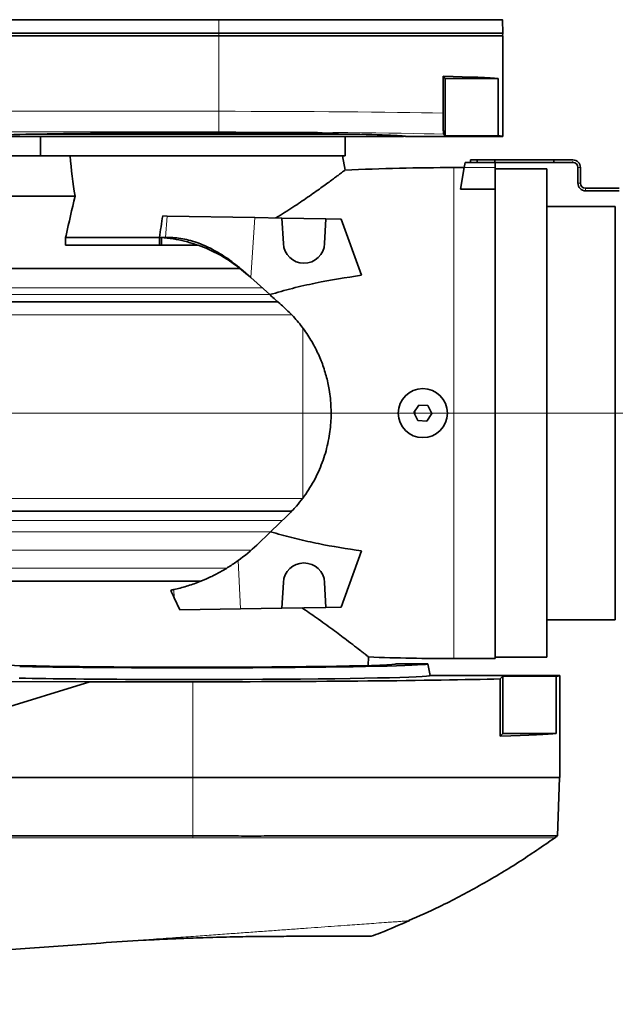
# Model space of a CAD drawing. Header units: millimetres. Extents: x 0 to 14900, y 0 to 10500.
# Tile 48 of 53: x 12424 to 12655, y 6148 to 6529. Entities that reach past the tile are written whole.
import ezdxf

# ---------------------------------------------------------------- set-up
doc = ezdxf.new("R2010")
doc.units = ezdxf.units.MM
doc.header["$LTSCALE"] = 25
doc.styles.add('SLDTEXTSTYLE0', font='TXT', dxfattribs={"width": 0.605})
doc.dimstyles.new('SLDDIMSTYLE2', dxfattribs={"dimtxt": 87.5, "dimasz": 87.5, "dimexe": 0, "dimexo": 0.0625, "dimgap": 21.875, "dimtad": 1, "dimdec": 1, "dimrnd": 1e-09, "dimzin": 12, "dimdsep": 46, "dimtxsty": 'SLDTEXTSTYLE0', "dimsah": 1, "dimcen": 0, "dimadec": 0, "dimazin": 3, "dimtfac": 1, "dimtofl": 0, "dimtmove": 0, "dimatfit": 3, "dimfxl": 1, "dimfrac": 2, "dimtolj": 1, "dimtzin": 12, "dimarcsym": 0})
doc.dimstyles.new('SLDDIMSTYLE3', dxfattribs={"dimtxt": 87.5, "dimasz": 87.5, "dimexe": 0, "dimexo": 0.0625, "dimgap": 21.875, "dimtad": 1, "dimdec": 4, "dimlfac": 25, "dimzin": 12, "dimdsep": 46, "dimtxsty": 'SLDTEXTSTYLE0', "dimsah": 1, "dimcen": 0.09, "dimadec": 1, "dimazin": 3, "dimtfac": 1, "dimtofl": 0, "dimtmove": 0, "dimatfit": 3, "dimfxl": 1, "dimfrac": 2, "dimtolj": 1, "dimtzin": 12, "dimarcsym": 0})

# ---------------------------------------------------------------- blocks, each defined once
blk = doc.blocks.new('_D_7')
at = {"color": 7, "linetype": 'Continuous', "lineweight": 0}
blk.add_line((12868.9, 8443.5), (10988.91, 6376.6), dxfattribs=at)
at = {"color": 7, "linetype": 'Continuous', "lineweight": 18}
blk.add_solid([(12868.9, 8443.5), (12800.77, 8387.18), (12819.27, 8370.36)], dxfattribs=at)
at = {"color": 7, "linetype": 'Continuous', "lineweight": 18, "insert": (11725.29, 7353.72), "char_height": 87.5, "attachment_point": 1, "rotation": 47.7114, "style": 'SLDTEXTSTYLE0'}
blk.add_mtext('R2794', dxfattribs=at)
blk = doc.blocks.new('_D_8')
at = {"color": 7, "linetype": 'Continuous', "lineweight": 0}
for p, q in [((8188.12, 6870.46), (7939.56, 6914.28)), ((12320.13, 6376.6), (14085.3, 6376.6))]:
    blk.add_line(p, q, dxfattribs=at)
at = {"color": 7, "linetype": 'Continuous', "lineweight": 18}
blk.add_arc((10988.91, 6376.6), 3058.9, 0, 170, dxfattribs=at)
for points in [[(7976.49, 6907.77), (8005.19, 6991.37), (7980.63, 6996.06)], [(14047.8, 6376.6), (14059.05, 6464.27), (14034.05, 6463.91)]]:
    blk.add_solid(points, dxfattribs=at)
at = {"color": 7, "linetype": 'Continuous', "lineweight": 18, "insert": (11141.49, 9547.06), "char_height": 87.5, "attachment_point": 1, "rotation": 355, "style": 'SLDTEXTSTYLE0'}
blk.add_mtext('170°', dxfattribs=at)
blk = doc.blocks.new('_D_9')
at = {"color": 7, "linetype": 'Continuous', "lineweight": 0}
for p, q in [((12320.13, 6376.6), (14085.33, 6376.6)), ((8188.12, 5882.75), (7939.53, 5838.91))]:
    blk.add_line(p, q, dxfattribs=at)
at = {"color": 7, "linetype": 'Continuous', "lineweight": 18}
blk.add_arc((10988.91, 6376.6), 3058.92, 190, 0, dxfattribs=at)
for points in [[(14047.83, 6376.6), (14034.08, 6289.29), (14059.08, 6288.93)], [(7976.46, 5845.42), (7980.6, 5757.13), (8005.16, 5761.83)]]:
    blk.add_solid(points, dxfattribs=at)
at = {"color": 7, "linetype": 'Continuous', "lineweight": 18, "insert": (11121.83, 3430.85), "char_height": 87.5, "attachment_point": 1, "rotation": 5, "style": 'SLDTEXTSTYLE0'}
blk.add_mtext('170°', dxfattribs=at)

msp = doc.modelspace()

# ---------------------------------------------------------------- linework, layer by layer
at = {"color": 8, "linetype": 'Continuous', "lineweight": 18}
for p, q in [((12501.4095751, 6528.7938401), (12501.4095751, 6523.6007518)), ((12501.4095751, 6523.6007518), (12501.4095751, 6522.6007518)), ((12501.4095751, 6522.6007518), (12501.4095751, 6493.3823871)), ((12310.3995178, 6493.3823871), (12501.4095751, 6493.3823871)), ((12501.4095751, 6485.3836055), (12501.4095751, 6493.3823871)), ((12501.4095751, 6485.3836055), (12310.3995178, 6485.3836055)), ((12638.4095751, 6473.6007518), (12638.4095751, 6474.1007518)), ((12592.4095751, 6281.6007518), (12592.4095751, 6471.6007518)), ((12596.4095751, 6471.6007518), (12608.4095751, 6471.6007518)), ((12640.4095751, 6471.6007518), (12641.4095751, 6471.6007518)), ((12641.4095751, 6465.6007518), (12640.4095751, 6465.6007518)), ((12643.4095751, 6463.6007518), (12643.4095751, 6462.6007518)), ((12480.8155129, 6444.6007518), (12481.4066893, 6452.8626282)), ((12515.4456107, 6452.2684766), (12513.7840066, 6429.0470378)), ((12372.6095751, 6425.0489545), (12518.2501054, 6425.0489545)), ((12372.6095751, 6422.5341567), (12521.0592836, 6422.5341583)), ((12372.6095751, 6414.6007518), (12529.5960877, 6414.6007518)), ((12533.9095751, 6343.6007518), (12533.9095751, 6409.4769707)), ((12384.6095751, 6343.6007518), (12533.9095751, 6343.6007518)), ((12372.6095751, 6335.0006878), (12525.9947765, 6335.0006878)), ((12372.6095751, 6330.6101506), (12521.4210012, 6330.6101506)), ((12372.6095751, 6323.5347552), (12513.9565944, 6323.5347552)), ((12508.9003175, 6319.4985527), (12509.820505, 6300.8348405)), ((12372.6095751, 6316.6007518), (12504.5054084, 6316.6007518)), ((12484.2287366, 6305.0529075), (12484.0696595, 6308.2793906)), ((12491.4095751, 6235.6007518), (12491.4095751, 6272.6221326)), ((12491.4095751, 6212.9903676), (12491.4095751, 6235.6007518)), ((12491.4033344, 6212.9903035), (12491.4095751, 6212.2440471))]:
    msp.add_line(p, q, dxfattribs=at)
at = {"color": 7, "linetype": 'Continuous', "lineweight": 35}
for p, q in [((12611.3746543, 6523.6007518), (12611.1923331, 6528.8217477)), ((12231.6410764, 6523.6007518), (12501.4095751, 6523.6007518)), ((12501.4095751, 6523.6007518), (12611.3746543, 6523.6007518)), ((12611.3047275, 6522.6007518), (12611.3746543, 6523.6007518)), ((12501.4095751, 6522.6007518), (12226.1463029, 6522.6007518)), ((12611.4095751, 6522.6007518), (12501.4095751, 6522.6007518)), ((12611.4095751, 6483.6007518), (12611.4095751, 6522.6007518)), ((12588.2296815, 6506.9306454), (12588.2296815, 6492.6952202)), ((12588.2296815, 6506.9306454), (12589.0595751, 6506.1007518)), ((12589.0595751, 6506.1007518), (12589.0595751, 6483.9498531)), ((12589.0595751, 6506.1007518), (12609.5761133, 6506.1007518)), ((12609.5761133, 6483.9498531), (12609.5761133, 6506.1007518)), ((12409.9095751, 6483.6007518), (12572.9095751, 6483.6007518)), ((12432.0453578, 6484.6007518), (12550.7737924, 6484.6007518)), ((12432.4095751, 6483.6007518), (12432.4095751, 6476.1007518)), ((12550.4095751, 6476.1007518), (12550.4095751, 6483.6007518)), ((12572.9095751, 6483.6007518), (12573.1096255, 6483.8008022)), ((12573.9095751, 6483.6007518), (12611.4095751, 6483.6007518)), ((12589.0595751, 6483.9498531), (12588.4788273, 6484.5306009)), ((12609.5761133, 6483.9498531), (12589.0595751, 6483.9498531)), ((12385.9565305, 6476.1007518), (12442.540886, 6476.1007518)), ((12550.4095751, 6476.1007518), (12442.540886, 6476.1007518)), ((12550.291254, 6470.6005023), (12549.3214116, 6476.1007518)), ((12598.9095751, 6473.6007518), (12598.9095751, 6474.6007518)), ((12598.9095751, 6474.6007518), (12601.4095751, 6474.6007518)), ((12601.4095751, 6474.6007518), (12601.4095751, 6473.6007518)), ((12601.4095751, 6474.6007518), (12608.2279061, 6474.6007518)), ((12608.2279061, 6473.6007518), (12608.2279061, 6474.6007518)), ((12608.2279061, 6474.6007518), (12631.1095751, 6474.6007518)), ((12631.1095751, 6473.6007518), (12631.1095751, 6474.6007518)), ((12631.1095751, 6474.6007518), (12638.4095751, 6474.6007518)), ((12596.4095751, 6471.6007518), (12592.4095751, 6471.6007518)), ((12596.4095751, 6471.6007518), (12594.9349625, 6463.2378084)), ((12596.762229, 6473.6007518), (12596.4095751, 6471.6007518)), ((12596.762229, 6473.6007518), (12608.4095751, 6473.6007518)), ((12608.4095751, 6473.6007518), (12608.4095751, 6471.6007518)), ((12608.4095751, 6473.6007518), (12631.1095751, 6473.6007518)), ((12608.4095751, 6463.2378084), (12608.4095751, 6471.6007518)), ((12628.4095751, 6471.1007518), (12608.4095751, 6471.1007518)), ((12628.4095751, 6471.1007518), (12628.4095751, 6282.1007518)), ((12631.1095751, 6473.6007518), (12638.4095751, 6473.6007518)), ((12640.4095751, 6471.6007518), (12640.4095751, 6465.6007518)), ((12641.4095751, 6471.6007518), (12641.4095751, 6465.6007518)), ((12608.4095751, 6463.2378084), (12594.9349625, 6463.2378084)), ((12608.4095751, 6463.2378084), (12608.4095751, 6281.6007518)), ((12656.4095751, 6463.6007518), (12643.4095751, 6463.6007518)), ((12656.4095751, 6462.6007518), (12643.4095751, 6462.6007518)), ((12445.8052157, 6460.5094392), (12384.6095751, 6460.5094392)), ((12654.9095751, 6456.6007518), (12628.4095751, 6456.6007518)), ((12654.9095751, 6376.6007518), (12654.9095751, 6456.6007518)), ((12479.7372194, 6452.8917689), (12481.4066893, 6452.8626282)), ((12481.4066893, 6452.8626282), (12515.4456107, 6452.2684766)), ((12525.9014972, 6452.0859684), (12515.4456107, 6452.2684766)), ((12525.9014972, 6452.0859684), (12526.4205388, 6442.1820642)), ((12542.9021011, 6451.7892218), (12525.9014972, 6452.0859684)), ((12542.3986114, 6442.1820642), (12542.9021011, 6451.7892218)), ((12548.7420498, 6451.6872851), (12542.9021011, 6451.7892218)), ((12556.6494108, 6429.9619892), (12548.7420498, 6451.6872851)), ((12478.4544524, 6444.6007518), (12442.1353377, 6444.6007518)), ((12442.1353377, 6444.6007518), (12442.1353377, 6441.6007518)), ((12478.4544524, 6444.6007518), (12479.2103177, 6444.6007518)), ((12478.4544524, 6441.6007518), (12478.4544524, 6444.6007518)), ((12479.2103177, 6444.6007518), (12480.8155129, 6444.6007518)), ((12479.2103177, 6441.6007518), (12479.2103177, 6444.6007518)), ((12478.4544524, 6441.6007518), (12442.1353377, 6441.6007518)), ((12479.2103177, 6441.6007518), (12478.4544524, 6441.6007518)), ((12493.2105397, 6441.6007518), (12479.2103177, 6441.6007518)), ((12372.6095751, 6432.5024513), (12509.6857429, 6432.5024513)), ((12512.6111255, 6430.0970093), (12508.6195775, 6433.3791227)), ((12513.7840066, 6429.0470378), (12510.8533784, 6431.6705569)), ((12521.1636939, 6422.4406894), (12513.7840066, 6429.0470378)), ((12372.6095751, 6419.6008518), (12524.3359629, 6419.6008518)), ((12578.8759928, 6379.706895), (12576.952785, 6376.8257022)), ((12582.3327829, 6379.4819446), (12578.8759928, 6379.706895)), ((12583.8663651, 6376.3758014), (12582.3327829, 6379.4819446)), ((12576.952785, 6376.8257022), (12578.4863673, 6373.7195591)), ((12577.2638283, 6376.1957099), (12577.2638283, 6377.2916819)), ((12581.9431573, 6373.4946086), (12583.8663651, 6376.3758014)), ((12654.9095751, 6296.6007518), (12654.9095751, 6376.6007518)), ((12578.4863673, 6373.7195591), (12581.9431573, 6373.4946086)), ((12372.6095751, 6338.6006518), (12529.5924139, 6338.6006518)), ((12527.9975293, 6336.9232047), (12521.4787643, 6330.6655996)), ((12521.4787643, 6330.6655996), (12516.1443277, 6325.5448754)), ((12556.6494108, 6323.2395144), (12548.7420498, 6301.5142186)), ((12372.6095751, 6311.6006518), (12433.1318303, 6311.6006518)), ((12433.1318355, 6311.6006518), (12433.1524612, 6311.6007518)), ((12433.1524612, 6311.6007518), (12494.646734, 6311.6007518)), ((12525.9014972, 6301.1155352), (12526.4205388, 6311.0194395)), ((12542.3986114, 6311.0194395), (12542.9021011, 6301.4122819)), ((12486.3866775, 6300.4258015), (12484.2287366, 6305.0529075)), ((12509.820505, 6300.8348405), (12486.3866775, 6300.4258015)), ((12525.9014972, 6301.1155352), (12509.820505, 6300.8348405)), ((12542.9021011, 6301.4122819), (12525.9014972, 6301.1155352)), ((12548.7420498, 6301.5142186), (12542.9021011, 6301.4122819)), ((12628.4095751, 6296.6007518), (12654.9095751, 6296.6007518)), ((12559.2686205, 6278.9111779), (12559.4428039, 6282.2347963)), ((12592.4095751, 6281.6007518), (12608.4095751, 6281.6007518)), ((12608.4095751, 6282.1007518), (12628.4095751, 6282.1007518)), ((12582.4095751, 6279.6007518), (12570.1153464, 6279.6007518)), ((12583.2030465, 6275.1007518), (12582.4095751, 6279.6007518)), ((12451.5114549, 6272.6221326), (12322.8088323, 6273.0323135)), ((12451.5114549, 6272.6221326), (12389.4095751, 6253.4935361)), ((12451.5114549, 6272.6221326), (12491.4095751, 6272.6221326)), ((12472.1887135, 6273.5290636), (12510.6304367, 6273.5290636)), ((12633.4095751, 6275.1007518), (12583.2030465, 6275.1007518)), ((12611.4095751, 6274.7516505), (12610.406184, 6273.7482594)), ((12610.406184, 6251.5973607), (12610.406184, 6273.7482594)), ((12631.9940692, 6274.7516505), (12611.4095751, 6274.7516505)), ((12611.4095751, 6252.6007518), (12611.4095751, 6274.7516505)), ((12631.9940692, 6274.7516505), (12631.9940692, 6252.6007518)), ((12633.4095751, 6235.6007518), (12633.4095751, 6275.1007518)), ((12611.4095751, 6252.6007518), (12610.406184, 6251.5973607)), ((12631.9940692, 6252.6007518), (12611.4095751, 6252.6007518)), ((12491.4095751, 6235.6007518), (12389.4095751, 6235.6007518)), ((12633.4095751, 6235.6007518), (12491.4095751, 6235.6007518)), ((12632.5132024, 6212.9319975), (12633.3048128, 6235.6007518)), ((12491.4033344, 6212.9903035), (12491.4095751, 6212.9903676)), ((12408.5808156, 6168.1170168), (12455.8423939, 6171.5194267))]:
    msp.add_line(p, q, dxfattribs=at)
at = {"color": 7, "linetype": 'Continuous', "lineweight": 35, "flags": 128}
msp.add_lwpolyline([(12501.4095751, 6528.7938401), (12426.9894564, 6528.7938401), (12352.5693377, 6528.7936101), (12231.6410764, 6528.7820333)], dxfattribs=at)
at = {"color": 7, "linetype": 'Continuous', "lineweight": 35}
msp.add_circle((12580.4095751, 6376.6007518), 9.5, dxfattribs=at)
at = {"color": 7, "linetype": 'Continuous', "lineweight": 18}
msp.add_arc((10988.9095722, 6376.6007518), 2794, 190, 170, dxfattribs=at)
at = {"color": 7, "linetype": 'Continuous', "lineweight": 35}
for centre, radius, start, end in [((12638.4095751, 6471.6007518), 3, 0.000000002, 90), ((12592.4095751, 5571.6007518), 900, 90, 92.6841153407), ((12638.4095751, 6471.6007518), 2, 0.000000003, 90), ((12643.4095751, 6465.6007518), 3, 180, 270), ((12643.4095751, 6465.6007518), 2, 180, 270), ((12534.4095751, 6442.6007518), 8, 183, 357), ((12469.0537662, 6374.6007518), 68, 305.872160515, 313.828988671), ((12534.4095751, 6310.6007518), 8, 3, 177), ((12469.0537662, 6374.6007518), 68, 281.694666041, 282.757315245), ((12592.4095751, 7181.6007518), 900, 267.8980222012, 270)]:
    msp.add_arc(centre, radius, start, end, dxfattribs=at)
for centre, major_axis, ratio, start_param, end_param in [((12501.4095751, 6505.7516505), (110, 0), 0.0174550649, 0.182835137, 0.6611710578), ((12491.4095751, 6483.6007518), (82.5, 0), 0.0174550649, 2.3739738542, 3.1415926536), ((12491.4095751, 6483.6007518), (82.5, 0), 0.0174550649, 0.7676187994, 2.3739738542), ((12491.4095751, 6483.6007518), (82.5, 0), 0.0174550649, 0, 0.7676187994), ((12501.4095751, 6483.6007518), (110, 0), 0.0174550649, 0, 0.182835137), ((12491.4095751, 6503.0670977), (0, 119.3924469), 0.4088243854, 1.7986252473, 1.9352638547), ((12464.819473, 6509.2680375), (32.3291991, 244.9217031), 0.0919466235, 4.4573446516, 4.492279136), ((12485.0574016, 6066.9092316), (-26.6481893, 266.9367196), 0.1817911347, 5.7959677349, 5.8211148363), ((12491.4095751, 6279.6071774), (78.7066322, 0), 0.0174552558, 3.1462697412, 6.2785082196), ((12491.4095751, 6279.595863), (91.000431, 0), 0.0174551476, 3.8843112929, 6.2862631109), ((12491.4095751, 6275.0958203), (91.7939062, 0), 0.0174551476, 3.8908494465, 4.5014363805), ((12491.4095751, 6275.1022233), (92.1530097, 0), 0.0174550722, 4.5022707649, 4.9225071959), ((12491.4095751, 6275.1007518), (142, 0), 0.0174550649, 4.7123889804, 5.7060044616), ((12491.4095751, 6275.0958203), (91.7939062, 0), 0.0174551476, 4.9233415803, 6.2862631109), ((12491.4095751, 6275.1007518), (142, 0), 0.0174550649, 6.141870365, 6.2831853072), ((12491.4095751, 6252.9498531), (142, 0), 0.0174550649, 5.7060044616, 6.141870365)]:
    msp.add_ellipse(centre, major_axis=major_axis, ratio=ratio, start_param=start_param, end_param=end_param, dxfattribs=at)
at = {"color": 8, "linetype": 'Continuous', "lineweight": 18}
for centre, major_axis, ratio, start_param in [((12501.4095751, 6491.6019704), (110, 0), 0.0161856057, 0.6611710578), ((12501.4095751, 6483.6031889), (102, 0), 0.0174550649, 0.5479003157)]:
    msp.add_ellipse(centre, major_axis=major_axis, ratio=ratio, start_param=start_param, end_param=1.5707963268, dxfattribs=at)
at = {"color": 7, "linetype": 'Continuous', "lineweight": 35}
for points, knots in [([(12611.1022814, 6528.818603), (12611.126378, 6528.8186564), (12611.2190652, 6528.8188619), (12610.5630642, 6528.8176861), (12609.1498908, 6528.8198191), (12606.93903, 6528.8165606), (12603.9669968, 6528.8178232), (12600.2610919, 6528.8159535), (12595.8642086, 6528.8140981), (12590.8279071, 6528.814924), (12585.0997667, 6528.8106996), (12578.7814621, 6528.8115569), (12571.9360634, 6528.8083595), (12564.6309412, 6528.8067507), (12556.7960393, 6528.8058353), (12548.5796022, 6528.8025241), (12540.0575266, 6528.8023704), (12531.3065722, 6528.7990607), (12522.2475396, 6528.7983437), (12512.2581144, 6528.7957199), (12505.262441, 6528.7945077), (12501.4095751, 6528.7938401)], [0, 0, 0, 0, 0.0192032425, 0.073864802, 0.1268470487, 0.1802004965, 0.233981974, 0.2886455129, 0.3415811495, 0.3948870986, 0.4487664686, 0.503431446, 0.5563641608, 0.6096670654, 0.6635433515, 0.7182049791, 0.7711395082, 0.8244442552, 0.8783224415, 0.9329861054, 1, 1, 1, 1]), ([(12588.2296815, 6492.6952202), (12588.2310781, 6492.0430069), (12588.2338615, 6490.7431666), (12588.2564069, 6488.7827782), (12588.2898435, 6487.2056708), (12588.3310853, 6486.0291252), (12588.3754244, 6485.2118975), (12588.4249297, 6484.6702479), (12588.4608558, 6484.5771645), (12588.4788273, 6484.5306009)], [0, 0, 0, 0, 0.1085608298, 0.2163582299, 0.3822981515, 0.5188125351, 0.6556252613, 0.8277312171, 1, 1, 1, 1]), ([(12550.2637527, 6470.5956372), (12550.2497591, 6470.5850415), (12550.2188205, 6470.5616155), (12549.7508971, 6470.2078382), (12548.9876737, 6469.6326905), (12547.956376, 6468.8589681), (12546.6439377, 6467.8803631), (12545.0407717, 6466.6944364), (12543.1493781, 6465.3093662), (12540.9726342, 6463.7353492), (12538.5385398, 6462.0021306), (12535.8991875, 6460.1578127), (12533.089031, 6458.2365059), (12530.117234, 6456.2583709), (12526.9611403, 6454.2143385), (12524.7029238, 6452.8233996), (12523.5717127, 6452.1266349)], [0, 0, 0, 0, 0.0627150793, 0.1386573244, 0.2071799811, 0.2761551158, 0.3455670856, 0.4160020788, 0.4887335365, 0.5618724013, 0.6361878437, 0.7108681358, 0.7824570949, 0.8543270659, 0.9270278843, 1, 1, 1, 1]), ([(12442.1353377, 6444.6007518), (12442.1923171, 6444.8515582), (12443.3979722, 6450.158494), (12444.6307239, 6455.4592231), (12445.8052157, 6460.5094392)], [0, 0, 0, 0, 0.0472601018, 1, 1, 1, 1]), ([(12508.6195775, 6433.3791227), (12506.7054185, 6434.7235738), (12502.8283543, 6437.4467141), (12497.342677, 6440.1188327), (12492.4381823, 6441.9522082), (12488.1827701, 6443.1571154), (12483.7881425, 6444.0690903), (12480.7360087, 6444.4235604), (12479.2103177, 6444.6007518)], [0, 0, 0, 0, 0.215116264, 0.435710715, 0.5751116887, 0.7145218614, 0.8572960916, 1, 1, 1, 1]), ([(12480.8155129, 6444.6007518), (12481.7650841, 6444.590684), (12483.6635765, 6444.5705551), (12486.6730457, 6444.2580416), (12489.7524648, 6443.6003264), (12493.8720382, 6442.3502928), (12499.0079605, 6440.0985831), (12505.1135353, 6436.4591851), (12508.9041576, 6433.2967501), (12510.8533784, 6431.6705569)], [0, 0, 0, 0, 0.0971999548, 0.1943333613, 0.2947175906, 0.3951162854, 0.5893895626, 0.7888551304, 1, 1, 1, 1]), ([(12556.6494108, 6429.9619892), (12550.6832014, 6429.0264022), (12541.7193031, 6427.6207347), (12529.911738, 6424.9416592), (12524.0815886, 6423.2748835), (12521.1636939, 6422.4406894)], [0, 0, 0, 0, 0.4985387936, 0.7490268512, 1, 1, 1, 1]), ([(12521.1636939, 6422.4406894), (12521.5669261, 6422.0797132), (12523.3593499, 6420.4751226), (12525.1816479, 6418.8437886), (12526.5939931, 6417.5794472)], [0, 0, 0, 0, 0.2249647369, 1, 1, 1, 1]), ([(12526.5939931, 6417.5794472), (12527.3197125, 6416.9081483), (12529.5033804, 6414.8882301), (12532.8421595, 6411.1465072), (12535.8113285, 6407.0223329), (12537.8395278, 6403.6274612), (12539.5628858, 6400.37109), (12541.3688486, 6396.2673599), (12543.0652752, 6391.0768485), (12544.3438473, 6385.2479381), (12545.0073714, 6378.8476053), (12544.8815116, 6373.1166056), (12544.3430565, 6368.4531294), (12543.6763348, 6364.8069196), (12542.7161566, 6361.0619031), (12541.4932424, 6357.3878936), (12540.0026377, 6353.7797503), (12538.2501022, 6350.2690062), (12536.2346586, 6346.863379), (12533.9738616, 6343.6130147), (12531.2722993, 6340.2331967), (12529.1737309, 6338.1120571), (12527.9975293, 6336.9232047)], [0, 0, 0, 0, 0.0340455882, 0.1024421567, 0.1713521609, 0.2060168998, 0.2351475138, 0.2942494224, 0.3540414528, 0.4134071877, 0.4872124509, 0.5603466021, 0.5967722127, 0.6382502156, 0.6800028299, 0.7222981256, 0.7648543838, 0.8086682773, 0.8527340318, 0.8975364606, 0.9425714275, 1, 1, 1, 1]), ([(12556.6494108, 6323.2395144), (12551.0819992, 6324.1016092), (12542.7194258, 6325.3965252), (12531.7041579, 6327.8536184), (12525.5467754, 6329.4578838), (12522.1577746, 6330.4640142), (12521.4787643, 6330.6655996)], [0, 0, 0, 0, 0.4692857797, 0.7048943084, 0.940873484, 1, 1, 1, 1]), ([(12508.9003175, 6319.4985527), (12507.7131342, 6318.6732678), (12505.338848, 6317.0227538), (12501.587064, 6314.8394273), (12497.7222644, 6312.8877887), (12493.4695155, 6311.0791528), (12488.8741003, 6309.471339), (12485.6775049, 6308.6782859), (12484.0696595, 6308.2793906)], [0, 0, 0, 0, 0.1515384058, 0.3030665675, 0.4588362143, 0.6145988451, 0.8061482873, 1, 1, 1, 1]), ([(12559.4002778, 6282.237026), (12559.4095503, 6282.2297286), (12559.4398148, 6282.2059106), (12559.1326064, 6282.447687), (12558.4837603, 6282.9573552), (12557.557928, 6283.6822372), (12556.161603, 6284.7707177), (12554.0883908, 6286.3770457), (12551.2613331, 6288.5396141), (12548.3530062, 6290.730928), (12545.5705982, 6292.7972021), (12542.5281692, 6295.0179087), (12539.471881, 6297.2005902), (12536.4903143, 6299.2862559), (12534.5614606, 6300.594771), (12533.5958369, 6301.2498404)], [0, 0, 0, 0, 0.0326991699, 0.1067274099, 0.1825053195, 0.2588698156, 0.3150193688, 0.4294632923, 0.5472761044, 0.6271283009, 0.7074069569, 0.7889031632, 0.8707725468, 0.9353060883, 1, 1, 1, 1]), ([(12389.4162949, 6212.9730523), (12392.7512007, 6212.9645668), (12399.4209383, 6212.947596), (12412.7603121, 6212.9960424), (12429.4344981, 6212.9668388), (12449.7671325, 6212.9687459), (12466.9267577, 6212.9924033), (12480.9133857, 6212.9428423), (12487.9066729, 6212.9744831), (12491.4033344, 6212.9903035)], [0, 0, 0, 0, 0.09809791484, 0.19619365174, 0.39238507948, 0.58857648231, 0.79428791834, 0.89714343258, 1, 1, 1, 1]), ([(12491.4095751, 6212.9903676), (12494.7745094, 6212.9871583), (12501.5040768, 6212.9807399), (12511.5634209, 6212.9040138), (12521.5197411, 6212.9416927), (12531.3382192, 6212.9751436), (12540.9344184, 6212.9579871), (12550.2920576, 6212.9463488), (12559.3314686, 6212.9494786), (12568.0368184, 6212.9552431), (12576.3336253, 6212.9538741), (12584.2074516, 6212.9484438), (12591.5911958, 6212.9440958), (12598.4720896, 6212.9440665), (12604.7913524, 6212.9456863), (12610.5377633, 6212.9416193), (12615.662402, 6212.9359321), (12620.1564471, 6212.9356386), (12623.9817853, 6212.9348113), (12627.130174, 6212.9336366), (12629.5807247, 6212.9342663), (12631.3070618, 6212.9354878), (12632.3435155, 6212.9347415), (12632.437951, 6212.9336018), (12632.4827399, 6212.9330613)], [0, 0, 0, 0, 0.0455445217, 0.0910849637, 0.1368609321, 0.1824013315, 0.2281777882, 0.2737181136, 0.3194932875, 0.3650336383, 0.4108091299, 0.4563494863, 0.5021248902, 0.5476652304, 0.5934405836, 0.638980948, 0.6847564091, 0.7302967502, 0.7760721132, 0.8216124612, 0.8673878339, 0.9129281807, 0.9587035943, 1, 1, 1, 1]), ([(12574.985859, 6180.1793273), (12578.9187009, 6181.9269868), (12588.2137699, 6186.0574899), (12602.3806394, 6193.6090646), (12617.3569549, 6202.4520205), (12626.8301881, 6209.0044207), (12631.472034, 6212.2150703)], [0, 0, 0, 0, 0.1984235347, 0.468963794, 0.739794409, 1, 1, 1, 1]), ([(12631.4877354, 6212.2027563), (12631.6687188, 6212.3316213), (12632.0306861, 6212.5893516), (12632.3926545, 6212.8470806), (12632.573639, 6212.9759453)], [0, 0, 0, 0, 0.4999991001, 1, 1, 1, 1]), ([(12560.4141584, 6174.128675), (12561.5996647, 6174.567207), (12566.6080161, 6176.4198521), (12571.5034192, 6178.5569835), (12575.2400516, 6180.1882432)], [0, 0, 0, 0, 0.2367059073, 1, 1, 1, 1]), ([(12455.8423939, 6171.5194267), (12461.3227727, 6171.8890814), (12469.5502871, 6172.444032), (12480.6051984, 6173.0041249), (12487.8557441, 6173.3166582), (12494.0592156, 6173.5407957), (12499.2444074, 6173.701863), (12504.4431045, 6173.8359358), (12509.487063, 6173.9399144), (12514.2951638, 6174.0151433), (12518.8836022, 6174.0656234), (12523.3692623, 6174.0955676), (12526.2214739, 6174.0990237), (12527.6475954, 6174.1007518)], [0, 0, 0, 0, 0.225839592, 0.3390456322, 0.4522372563, 0.5215445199, 0.590804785, 0.6620692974, 0.7333342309, 0.7991181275, 0.8649046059, 0.9324515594, 1, 1, 1, 1]), ([(12527.6475954, 6174.1007518), (12528.9553764, 6174.1007518), (12531.5766935, 6174.1007518), (12535.5857525, 6174.1007518), (12539.6654325, 6174.1007518), (12543.7163911, 6174.1007518), (12547.4263606, 6174.1007518), (12550.7088401, 6174.1007518), (12553.5271509, 6174.1007518), (12555.8902998, 6174.1007518), (12557.8049745, 6174.1007518), (12559.2258451, 6174.1007518), (12560.1061865, 6174.1007518), (12560.5029401, 6174.1007518), (12560.4403983, 6174.1007518), (12560.4246313, 6174.1007518)], [0, 0, 0, 0, 0.06609562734, 0.13248212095, 0.21524877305, 0.29859382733, 0.38375746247, 0.469543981, 0.55223171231, 0.63549667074, 0.72057548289, 0.80628207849, 0.88884275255, 0.97197678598, 1, 1, 1, 1])]:
    msp.add_open_spline(points, degree=3, knots=knots, dxfattribs=at)
at = {"color": 8, "linetype": 'Continuous', "lineweight": 18}
for points, knots in [([(12389.4095751, 6212.2269242), (12397.9095752, 6212.2285395), (12414.9095757, 6212.2317702), (12440.409576, 6212.2251828), (12465.9095779, 6212.2290439), (12482.9095758, 6212.239046), (12491.4095751, 6212.2440471)], [0, 0, 0, 0, 0.249999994, 0.4999999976, 0.7499999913, 1, 1, 1, 1]), ([(12491.4095751, 6212.2440471), (12495.0921318, 6212.2355393), (12502.4382016, 6212.2185676), (12513.3835887, 6212.1647414), (12524.1993493, 6212.2134466), (12534.8169805, 6212.2326619), (12546.0022611, 6212.2060381), (12557.5933318, 6212.2113978), (12569.3940387, 6212.2191018), (12580.4510531, 6212.2150146), (12590.6395798, 6212.2086996), (12599.8746836, 6212.2114784), (12608.0750191, 6212.2108126), (12615.1519062, 6212.2050522), (12621.0235895, 6212.2042016), (12625.6739059, 6212.2025925), (12629.0130825, 6212.2043228), (12631.1010278, 6212.2035853), (12631.354553, 6212.2030343), (12631.4803359, 6212.202761)], [0, 0, 0, 0, 0.0502129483, 0.1001662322, 0.1501793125, 0.20046862, 0.2504843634, 0.3126772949, 0.3750755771, 0.4378773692, 0.5001642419, 0.5623959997, 0.6251378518, 0.6876391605, 0.7498217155, 0.8122848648, 0.8752027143, 0.9380836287, 1, 1, 1, 1]), ([(12455.8423939, 6171.5194267), (12457.5112931, 6171.6395725), (12463.8690235, 6172.0972721), (12473.5154308, 6172.7917269), (12484.0803744, 6173.5523081), (12492.2023693, 6174.1370189), (12499.3925951, 6174.6546507), (12506.0105876, 6175.1310869), (12512.3598941, 6175.58818), (12518.4049028, 6176.0233664), (12524.4011415, 6176.4550418), (12530.2274608, 6176.8744846), (12535.8353592, 6177.278203), (12541.184436, 6177.6632886), (12546.3155279, 6178.0326812), (12550.9361944, 6178.3653277), (12555.0487839, 6178.6613973), (12558.8233194, 6178.93313), (12562.6917944, 6179.2116255), (12566.1096578, 6179.457681), (12568.9423906, 6179.6616124), (12571.1188998, 6179.8183016), (12572.9214791, 6179.9480711), (12574.1862714, 6180.0391248), (12574.9264134, 6180.0924084), (12574.9912836, 6180.0970785), (12575.0223844, 6180.0993174)], [0, 0, 0, 0, 0.0317286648, 0.12087147, 0.1833117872, 0.2324189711, 0.2749938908, 0.3179679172, 0.3558523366, 0.3939963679, 0.432546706, 0.4716527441, 0.5095417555, 0.5476956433, 0.5862626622, 0.6254010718, 0.65899172, 0.6927707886, 0.7310136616, 0.7782190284, 0.8139937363, 0.850002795, 0.8878425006, 0.9291816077, 0.9660474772, 1, 1, 1, 1])]:
    msp.add_open_spline(points, degree=3, knots=knots, dxfattribs=at)

# ---------------------------------------------------------------- dimensions: what is measured, and where the dimension line sits
at = {"color": 7, "linetype": 'Continuous', "lineweight": 18}
for base, line1, line2, picture, middle in [((11255.5098468, 9423.8558346), ((12270.1345875, 6376.6007518), (9707.6845568, 6376.6007518)), ((10045.4637448, 6542.955706), (8237.3567102, 6861.7737602)), '_D_8', (11255.5098468, 9423.8558346)), ((11255.512342, 3329.3171484), ((10045.4637448, 6210.2457976), (8237.3567102, 5891.4277434)), ((9707.6845568, 6376.6007518), (12270.1345875, 6376.6007518)), '_D_9', (11255.512342, 3329.3171484))]:
    dim = msp.add_angular_dim_2l(base=base, line1=line1, line2=line2, dimstyle='SLDDIMSTYLE3', dxfattribs=at)
    dim.commit()
    dim.dimension.update_dxf_attribs({"geometry": picture, "text_midpoint": middle, "dimtype": 162})
dim = msp.add_radius_dim(center=(10988.9095722, 6376.6007518), mpoint=(12868.8967756, 8443.5028093), dimstyle='SLDDIMSTYLE2', dxfattribs=at)
dim.commit()
dim.dimension.update_dxf_attribs({"geometry": '_D_7', "text_midpoint": (11928.9034239, 7410.0520305), "dimtype": 164})

doc.saveas('drawing.dxf')
